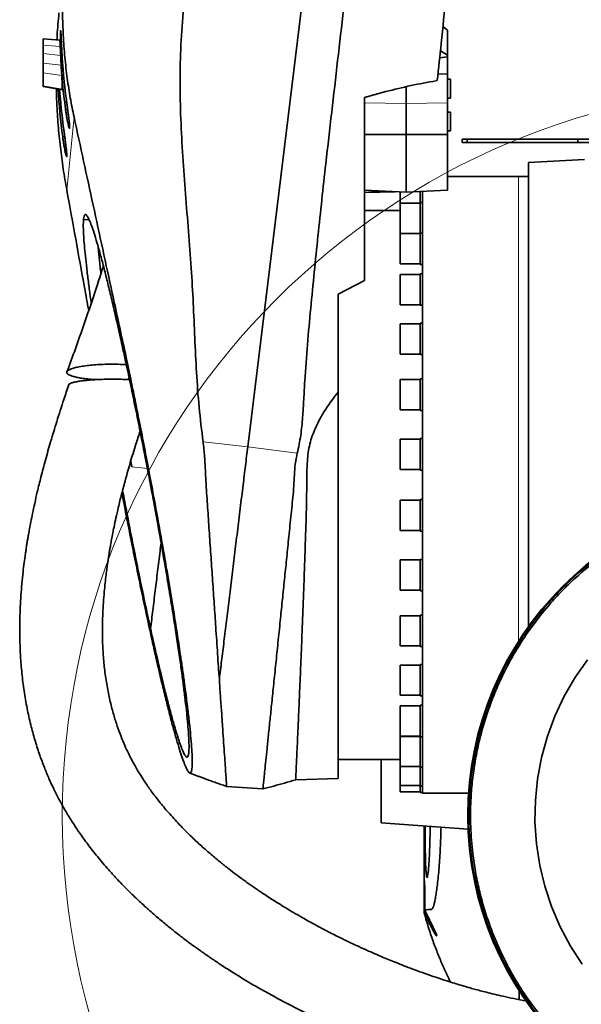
# Model space of a CAD drawing. Header units: millimetres. Extents: x 0 to 11920, y 0 to 8400.
# Tile 106 of 120: x 10339 to 10679, y 3755 to 4350. Entities that reach past the tile are written whole.
import ezdxf

# ---------------------------------------------------------------- set-up
doc = ezdxf.new("R2010")
doc.units = ezdxf.units.MM
doc.header["$LTSCALE"] = 20

msp = doc.modelspace()

# ---------------------------------------------------------------- linework, layer by layer
at = {"color": 7, "linetype": 'Continuous', "lineweight": 35}
for p, q in [((10571.532248, 4864.811087), (10476.993581, 4091.619851)), ((10597.683215, 4343.635074), (10595.009978, 4345.878186)), ((10597.683215, 4328.560889), (10597.683215, 4343.635074)), ((10363.403065, 4337.630705), (10353.183353, 4338.340138)), ((10593.468771, 4331.148925), (10597.683215, 4328.560889)), ((10597.683215, 4327.531132), (10593.02663, 4326.923404)), ((10597.683215, 4327.531132), (10597.683215, 4328.560889)), ((10597.683215, 4316.963702), (10597.683215, 4327.531132)), ((10597.683215, 4316.963702), (10591.998506, 4317.097661)), ((10597.683215, 4299.594416), (10597.683215, 4316.963702)), ((10591.579101, 4313.089422), (10590.818321, 4312.961902)), ((10599.683215, 4313.939792), (10597.683215, 4313.939792)), ((10599.683215, 4313.939792), (10599.683215, 4302.573592)), ((10353.177945, 4309.751862), (10363.663151, 4307.918469)), ((10353.183215, 4309.486828), (10363.716263, 4307.635074)), ((10560.495654, 4306.413854), (10547.683215, 4302.96911)), ((10572.683215, 4299.346465), (10572.683215, 4309.350578)), ((10572.683215, 4280.463511), (10572.683215, 4299.346465)), ((10597.683215, 4302.573592), (10599.683215, 4302.573592)), ((10597.683215, 4280.544505), (10597.683215, 4299.594416)), ((10599.683215, 4294.032051), (10597.683215, 4294.032051)), ((10599.683215, 4294.032051), (10599.683215, 4282.668969)), ((10597.683215, 4282.668969), (10599.683215, 4282.668969)), ((10547.683215, 4280.544505), (10572.683215, 4280.463511)), ((10597.683215, 4280.544505), (10572.683215, 4280.463511)), ((10572.683215, 4245.649283), (10572.683215, 4280.463511)), ((10597.683215, 4246.757359), (10597.683215, 4280.544505)), ((10606.683215, 4275.635074), (10606.683215, 4277.635074)), ((10606.683215, 4277.635074), (10609.683215, 4277.635074)), ((10609.683215, 4275.635074), (10606.683215, 4275.635074)), ((10609.683215, 4275.635074), (10609.683215, 4277.635074)), ((10609.683215, 4277.635074), (10676.683215, 4277.635074)), ((10609.683215, 4275.635074), (10676.683215, 4275.635074)), ((10676.683215, 4275.635074), (10676.683215, 4277.635074)), ((10692.683215, 4277.635074), (10676.683215, 4277.635074)), ((10692.683215, 4275.635074), (10676.683215, 4275.635074)), ((10680.683215, 4265.416938), (10646.683215, 4263.635074)), ((10646.683215, 3982.795976), (10646.683215, 4263.635074)), ((10640.683215, 4255.135074), (10597.683215, 4255.135074)), ((10646.683215, 4255.135074), (10640.683215, 4255.135074)), ((10547.683215, 4246.757359), (10572.683215, 4245.649283)), ((10569.183215, 4245.804414), (10569.183215, 4242.901855)), ((10597.683215, 4246.757359), (10572.683215, 4245.649283)), ((10581.183215, 4239.375847), (10581.183215, 4246.026029)), ((10582.683215, 3882.135074), (10582.683215, 4246.092514)), ((10569.183215, 4242.901855), (10569.183215, 4239.010847)), ((10582.683215, 4239.375847), (10581.183215, 4239.375847)), ((10581.183215, 4220.926573), (10581.183215, 4239.375847)), ((10569.183215, 4234.635074), (10547.683215, 4234.635074)), ((10581.183215, 4239.010847), (10569.183215, 4239.010847)), ((10569.183215, 4239.010847), (10569.183215, 4229.595065)), ((10377.705079, 4229.181773), (10381.082835, 4228.944027)), ((10569.183215, 4229.595065), (10569.183215, 4220.740847)), ((10569.183215, 4220.740847), (10581.183215, 4220.740847)), ((10581.183215, 4220.561573), (10569.183215, 4220.561573)), ((10569.183215, 4220.561573), (10569.183215, 4209.253551)), ((10582.683215, 4220.926573), (10581.183215, 4220.926573)), ((10581.183215, 4201.926573), (10581.183215, 4220.926573)), ((10569.183215, 4209.253551), (10569.183215, 4202.291573)), ((10569.183215, 4202.291573), (10581.183215, 4202.291573)), ((10581.183215, 4201.926573), (10582.683215, 4201.926573)), ((10531.683215, 4184.012477), (10547.683215, 4192.233169)), ((10581.183215, 4195.871626), (10569.183215, 4195.871626)), ((10569.183215, 4195.871626), (10569.183215, 4182.766335)), ((10582.683215, 4196.236626), (10581.183215, 4196.236626)), ((10581.183215, 4177.236626), (10581.183215, 4196.236626)), ((10569.183215, 4182.766335), (10569.183215, 4177.601626)), ((10569.183215, 4177.601626), (10581.183215, 4177.601626)), ((10581.183215, 4177.236626), (10582.683215, 4177.236626)), ((10581.183215, 4166.020074), (10569.183215, 4166.020074)), ((10569.183215, 4166.020074), (10569.183215, 4151.291035)), ((10582.683215, 4166.385074), (10581.183215, 4166.385074)), ((10581.183215, 4147.385074), (10581.183215, 4166.385074)), ((10569.183215, 4151.291035), (10569.183215, 4147.750074)), ((10569.183215, 4147.750074), (10581.183215, 4147.750074)), ((10581.183215, 4147.385074), (10582.683215, 4147.385074)), ((10581.183215, 4132.311573), (10569.183215, 4132.311573)), ((10569.183215, 4132.311573), (10569.183215, 4116.203273)), ((10582.683215, 4132.676573), (10581.183215, 4132.676573)), ((10581.183215, 4113.676573), (10581.183215, 4132.676573)), ((10531.683215, 4124.778797), (10531.683215, 3891.135074)), ((10569.183215, 4116.203273), (10569.183215, 4114.041573)), ((10569.183215, 4114.041573), (10581.183215, 4114.041573)), ((10581.183215, 4113.676573), (10582.683215, 4113.676573)), ((10582.683215, 4096.584348), (10581.183215, 4096.584348)), ((10581.183215, 4077.584348), (10581.183215, 4096.584348)), ((10581.183215, 4096.219348), (10569.183215, 4096.219348)), ((10569.183215, 4096.219348), (10569.183215, 4079.036552)), ((10406.795832, 4079.614865), (10406.201002, 4082.90698)), ((10569.183215, 4079.036552), (10569.183215, 4077.949348)), ((10569.183215, 4077.949348), (10581.183215, 4077.949348)), ((10581.183215, 4077.584348), (10582.683215, 4077.584348)), ((10581.183215, 4059.3208), (10569.183215, 4059.3208)), ((10569.183215, 4059.3208), (10569.183215, 4041.415237)), ((10582.683215, 4059.6858), (10581.183215, 4059.6858)), ((10581.183215, 4040.6858), (10581.183215, 4059.6858)), ((10569.183215, 4041.415237), (10569.183215, 4041.0508)), ((10569.183215, 4041.0508), (10581.183215, 4041.0508)), ((10581.183215, 4040.6858), (10582.683215, 4040.6858)), ((10581.183215, 4023.228574), (10569.183215, 4023.228574)), ((10569.183215, 4023.228574), (10569.183215, 4004.98356)), ((10582.683215, 4023.593574), (10581.183215, 4023.593574)), ((10581.183215, 4004.593574), (10581.183215, 4023.593574)), ((10569.183215, 4004.98356), (10569.183215, 4004.958574)), ((10569.183215, 4004.958574), (10581.183215, 4004.958574)), ((10581.183215, 4004.593574), (10582.683215, 4004.593574)), ((10581.183215, 3989.520074), (10569.183215, 3989.520074)), ((10569.183215, 3989.520074), (10569.183215, 3971.250074)), ((10582.683215, 3989.885074), (10581.183215, 3989.885074)), ((10581.183215, 3970.885074), (10581.183215, 3989.885074)), ((10569.183215, 3971.250074), (10581.183215, 3971.250074)), ((10581.183215, 3970.885074), (10582.683215, 3970.885074)), ((10581.183215, 3959.668522), (10569.183215, 3959.668522)), ((10569.183215, 3959.668522), (10569.183215, 3941.398522)), ((10582.683215, 3960.033522), (10581.183215, 3960.033522)), ((10581.183215, 3941.033522), (10581.183215, 3960.033522)), ((10459.809359, 3951.07746), (10459.80869, 3951.071994)), ((10569.183215, 3941.398522), (10581.183215, 3941.398522)), ((10581.183215, 3941.033522), (10582.683215, 3941.033522)), ((10581.183215, 3934.978574), (10569.183215, 3934.978574)), ((10569.183215, 3934.978574), (10569.183215, 3916.708574)), ((10582.683215, 3935.343574), (10581.183215, 3935.343574)), ((10581.183215, 3916.343574), (10581.183215, 3935.343574)), ((10569.183215, 3916.708574), (10581.183215, 3916.708574)), ((10581.183215, 3916.5293), (10569.183215, 3916.5293)), ((10569.183215, 3916.5293), (10569.183215, 3898.2593)), ((10581.183215, 3916.343574), (10582.683215, 3916.343574)), ((10581.183215, 3897.8943), (10581.183215, 3916.343574)), ((10531.683215, 3902.635074), (10569.183215, 3902.635074)), ((10557.683215, 3864.309797), (10557.683215, 3902.635074)), ((10569.183215, 3898.2593), (10581.183215, 3898.2593)), ((10569.183215, 3898.2593), (10569.183215, 3886.857022)), ((10581.183215, 3897.8943), (10582.683215, 3897.8943)), ((10581.183215, 3886.492022), (10581.183215, 3897.8943)), ((10505.966156, 3890.237014), (10531.683215, 3891.135074)), ((10464.208332, 3886.286975), (10486.123066, 3884.765695)), ((10569.183215, 3886.857022), (10581.183215, 3886.857022)), ((10569.183215, 3886.857022), (10569.183215, 3883.000074)), ((10569.183215, 3883.000074), (10581.183215, 3883.000074)), ((10581.183215, 3886.492022), (10582.683215, 3886.492022)), ((10581.183215, 3882.635074), (10581.183215, 3886.492022)), ((10581.183215, 3882.635074), (10582.683215, 3882.635074)), ((10582.683215, 3882.135074), (10610.50309, 3882.135074)), ((10557.683215, 3864.309797), (10610.270294, 3860.455223)), ((10583.683216, 3862.404026), (10583.683216, 3810.889982)), ((10583.683216, 3810.889982), (10583.699454, 3811.014984)), ((10641.19187, 3762.741105), (10641.065534, 3757.35495))]:
    msp.add_line(p, q, dxfattribs=at)
at = {"color": 8, "linetype": 'Continuous', "lineweight": 18}
for p, q in [((10353.183215, 4334.625385), (10363.618146, 4333.759426)), ((10353.183215, 4329.452399), (10363.864037, 4328.251281)), ((10353.183215, 4323.597364), (10364.170364, 4322.361518)), ((10364.874472, 4325.64093), (10363.99426, 4325.734367)), ((10353.183215, 4317.75029), (10364.537457, 4316.090137)), ((10353.183215, 4309.666687), (10364.73934, 4307.635074)), ((10547.683215, 4299.594416), (10572.683215, 4299.346465)), ((10597.683215, 4299.594416), (10572.683215, 4299.346465)), ((10368.064806, 4295.853451), (10366.772491, 4295.990634)), ((10371.937098, 4291.159257), (10367.589775, 4246.767103)), ((10366.383934, 4278.859071), (10365.079954, 4278.997493)), ((10640.683215, 4255.135074), (10640.683215, 4068.635074)), ((10449.999338, 4094.740091), (10476.993581, 4091.619851)), ((10476.993581, 4091.619851), (10506.938357, 4087.758078)), ((10406.79581, 4079.614904), (10416.29353, 4078.488801)), ((10640.683215, 4068.635074), (10640.683215, 3973.909532))]:
    msp.add_line(p, q, dxfattribs=at)
at = {"color": 7, "linetype": 'Continuous', "lineweight": 35, "flags": 128}
msp.add_lwpolyline([(10679.184403, 3778.819721), (10672.164478, 3789.674116), (10665.90931, 3801.413645), (10660.67825, 3813.644015), (10656.614247, 3825.91944), (10653.582524, 3838.489681), (10651.565126, 3851.642457), (10650.67743, 3864.919326), (10650.906791, 3877.840532), (10652.205494, 3890.698314), (10654.654071, 3903.769196), (10658.207822, 3916.583882), (10662.703504, 3928.710788), (10668.189777, 3940.422979), (10674.832514, 3951.956487), (10682.435563, 3962.880799)], dxfattribs=at)
at = {"color": 7, "linetype": 'Continuous', "lineweight": 18}
msp.add_circle((10806.183215, 3868.635074), 441.347891, dxfattribs=at)
at = {"color": 7, "linetype": 'Continuous', "lineweight": 35}
for radius, start, end in [(196.145256, 90, 270), (195.523814, 84.034812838, 283.438855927)]:
    msp.add_arc((10806.183215, 3868.635074), radius, start, end, dxfattribs=at)
for centre, major_axis, ratio, start_param, end_param in [((10733.375596, 4341.648419), (332.590858, -164.921473), 0.9732517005, 3.6413545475, 3.7237105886), ((10734.040278, 4348.435736), (356.580899, 103.02356), 0.9768161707, 2.9165531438, 2.998905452), ((10732.364246, 4331.321139), (356.580899, 103.02356), 0.9768161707, 2.9178637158, 2.998567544), ((10731.70505, 4324.58984), (332.590858, -164.921473), 0.9732517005, 3.6585202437, 3.7233714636), ((10547.683215, 4068.635074), (3787.603287, 90.313875), 0.0466691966, 1.5648012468, 1.5696835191)]:
    msp.add_ellipse(centre, major_axis=major_axis, ratio=ratio, start_param=start_param, end_param=end_param, dxfattribs=at)
for points, knots in [([(10591.579101, 4313.089422), (10592.364942, 4320.599672), (10595.151062, 4347.22652), (10599.932915, 4392.926506), (10605.918142, 4450.127098), (10611.896293, 4507.260056), (10618.962215, 4574.788806), (10627.120325, 4652.75555), (10636.380936, 4741.258861), (10643.186082, 4806.295378), (10647.551284, 4848.01345), (10649.463682, 4866.290161), (10651.380104, 4884.605338), (10653.292328, 4902.880394), (10655.191461, 4921.030335), (10657.039418, 4938.691188), (10658.830586, 4955.80931), (10660.564063, 4972.376083), (10662.26784, 4988.659015), (10663.373119, 4999.222131), (10663.92535, 5004.49978)], [0, 0, 0, 0, 0.03233880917, 0.11465405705, 0.1969754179, 0.27930289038, 0.3616264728, 0.48913598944, 0.61664564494, 0.7441516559, 0.77021946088, 0.79637895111, 0.82255844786, 0.8487053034, 0.87478934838, 0.90080670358, 0.9255803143, 0.95039363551, 0.97521517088, 1, 1, 1, 1]), ([(10489.139628, 4874.334775), (10485.610337, 4837.328567), (10478.55172, 4763.315775), (10467.107148, 4650.20521), (10455.992004, 4537.011234), (10448.254254, 4453.353984), (10442.788126, 4401.501872), (10440.278989, 4379.278539), (10438.066227, 4357.031114), (10436.452202, 4334.74757), (10435.852109, 4312.327353), (10436.409602, 4289.8185), (10437.641187, 4267.239686), (10439.32874, 4244.684769), (10441.164782, 4222.139732), (10442.887021, 4200.116467), (10444.067962, 4178.584262), (10444.931351, 4157.565228), (10445.953804, 4136.560245), (10447.379755, 4115.58352), (10449.126266, 4101.686931), (10449.999338, 4094.740091)], [0, 0, 0, 0, 0.1424568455, 0.2849151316, 0.4356534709, 0.5783136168, 0.6068696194, 0.635445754, 0.6640082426, 0.6925392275, 0.7210573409, 0.7499516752, 0.778852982, 0.8077714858, 0.8366969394, 0.8656115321, 0.8924939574, 0.9193933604, 0.946283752, 0.973147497, 1, 1, 1, 1]), ([(10588.297883, 4862.648975), (10586.483956, 4849.089292), (10582.85589, 4821.96835), (10578.624968, 4781.128531), (10574.774842, 4740.247026), (10571.085111, 4699.345917), (10564.784009, 4637.362908), (10556.026725, 4554.286315), (10547.071677, 4463.944825), (10538.642546, 4387.627944), (10531.339929, 4325.273325), (10524.851404, 4269.128801), (10519.377833, 4219.171668), (10515.695716, 4182.692033), (10513.067757, 4153.475096), (10511.621712, 4135.182903), (10510.871957, 4120.503718), (10510.249039, 4109.493045), (10509.221554, 4098.511109), (10507.698778, 4091.339384), (10506.938357, 4087.758078)], [0, 0, 0, 0, 0.0526749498, 0.1053560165, 0.1580510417, 0.2107502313, 0.2634403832, 0.3978983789, 0.5323567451, 0.6129278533, 0.6935005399, 0.7740730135, 0.8305290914, 0.8869843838, 0.9152194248, 0.9434533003, 0.9576061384, 0.9717787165, 0.9859072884, 1, 1, 1, 1]), ([(10366.696288, 4393.631064), (10366.309733, 4389.206614), (10365.536375, 4380.354865), (10364.993517, 4367.111926), (10364.906843, 4353.805427), (10365.351852, 4340.510054), (10366.318803, 4327.295409), (10367.770014, 4314.657825), (10369.617815, 4302.566214), (10371.163155, 4294.96575), (10371.937098, 4291.159257)], [0, 0, 0, 0, 0.1245783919, 0.249237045, 0.3737843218, 0.5024617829, 0.6312875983, 0.7599859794, 0.8797952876, 1, 1, 1, 1]), ([(10361.626749, 4337.754013), (10361.661059, 4338.631512), (10361.873588, 4344.067153), (10362.385207, 4349.464183), (10362.814233, 4353.989947)], [0, 0, 0, 0, 0.1614343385, 1, 1, 1, 1]), ([(10364.5426, 4331.279626), (10364.496687, 4332.1944), (10364.404863, 4334.023918), (10364.289687, 4336.450617), (10364.19333, 4338.52672), (10364.112971, 4340.232843), (10364.043197, 4341.596463), (10363.981425, 4342.593685), (10363.925385, 4343.183784), (10363.873625, 4343.367553), (10363.825107, 4343.12279), (10363.780844, 4342.473916), (10363.742357, 4341.422235), (10363.712958, 4340.014702), (10363.696603, 4338.278072), (10363.697173, 4336.276159), (10363.719541, 4334.055037), (10363.765863, 4331.683724), (10363.840006, 4329.224263), (10363.920342, 4327.223328), (10363.977419, 4326.073612), (10363.99426, 4325.734367)], [0, 0, 0, 0, 0.0609430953, 0.1218840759, 0.1757931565, 0.2297018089, 0.2833372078, 0.3369725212, 0.3904874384, 0.4440018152, 0.4975093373, 0.5510164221, 0.6044831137, 0.6579495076, 0.7112549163, 0.7645600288, 0.8177653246, 0.8709716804, 0.9243189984, 0.9776689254, 1, 1, 1, 1]), ([(10353.183215, 4338.340133), (10353.183215, 4338.289109), (10353.183215, 4338.194694), (10353.183215, 4337.458471), (10353.183215, 4336.361671), (10353.183215, 4335.234679), (10353.183215, 4334.625385)], [0, 0, 0, 0, 0.2662795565, 0.4927235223, 0.7257471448, 1, 1, 1, 1]), ([(10363.33991, 4337.635074), (10363.359541, 4337.584505), (10363.396511, 4337.489271), (10363.457729, 4336.749995), (10363.527083, 4335.60941), (10363.585831, 4334.415919), (10363.618146, 4333.759426)], [0, 0, 0, 0, 0.2561970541, 0.4824826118, 0.7153339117, 1, 1, 1, 1]), ([(10353.183215, 4334.625385), (10353.183215, 4334.238389), (10353.183215, 4333.484073), (10353.183215, 4331.786649), (10353.183215, 4330.368658), (10353.183215, 4329.452399)], [0, 0, 0, 0, 0.2715539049, 0.5293019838, 1, 1, 1, 1]), ([(10353.183215, 4329.452399), (10353.183215, 4328.9608), (10353.183215, 4327.977602), (10353.183215, 4326.025947), (10353.183215, 4324.565838), (10353.183215, 4323.597364)], [0, 0, 0, 0, 0.2518951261, 0.5037902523, 1, 1, 1, 1]), ([(10363.618146, 4333.759426), (10363.636378, 4333.373598), (10363.672842, 4332.60194), (10363.75234, 4330.809045), (10363.81971, 4329.266333), (10363.864037, 4328.251281)], [0, 0, 0, 0, 0.2548621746, 0.5097243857, 1, 1, 1, 1]), ([(10353.183215, 4323.597364), (10353.183215, 4323.055125), (10353.183215, 4322.00436), (10353.183215, 4319.991232), (10353.183215, 4318.630139), (10353.183215, 4317.75029)], [0, 0, 0, 0, 0.273790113, 0.5305577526, 1, 1, 1, 1]), ([(10363.864037, 4328.251281), (10363.886122, 4327.760284), (10363.930293, 4326.778289), (10364.028168, 4324.814796), (10364.113486, 4323.342815), (10364.170364, 4322.361518)], [0, 0, 0, 0, 0.2500091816, 0.5000183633, 1, 1, 1, 1]), ([(10353.183215, 4317.75029), (10353.183215, 4317.041429), (10353.183215, 4315.623666), (10353.183215, 4313.783935), (10353.183215, 4312.229883), (10353.183215, 4311.001755), (10353.183215, 4310.151782), (10353.183215, 4309.731453), (10353.183215, 4309.68433), (10353.183215, 4309.666687)], [0, 0, 0, 0, 0.1510588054, 0.3021263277, 0.4531202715, 0.604122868, 0.7564716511, 0.9088213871, 1, 1, 1, 1]), ([(10364.170364, 4322.361518), (10364.20286, 4321.821177), (10364.267852, 4320.740495), (10364.396612, 4318.581754), (10364.481568, 4317.078841), (10364.537457, 4316.090137)], [0, 0, 0, 0, 0.2549217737, 0.5098439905, 1, 1, 1, 1]), ([(10364.537457, 4316.090137), (10364.577541, 4315.35081), (10364.657707, 4313.872164), (10364.752433, 4311.946676), (10364.818314, 4310.316564), (10364.850144, 4309.031226), (10364.842083, 4308.144715), (10364.802668, 4307.697092), (10364.7572, 4307.652564), (10364.73934, 4307.635074)], [0, 0, 0, 0, 0.1505825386, 0.3011633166, 0.451764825, 0.6023655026, 0.7525916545, 0.9028170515, 1, 1, 1, 1]), ([(10590.818321, 4312.961902), (10585.754293, 4312.05765), (10575.614721, 4310.24709), (10565.539157, 4307.692567), (10560.495654, 4306.413854)], [0, 0, 0, 0, 0.4994321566, 1, 1, 1, 1]), ([(10353.183215, 4309.666687), (10353.183215, 4309.645017), (10353.183215, 4309.603176), (10353.183215, 4309.543291), (10353.183215, 4309.505649), (10353.183215, 4309.486828)], [0, 0, 0, 0, 0.3494649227, 0.6747324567, 1, 1, 1, 1]), ([(10367.589775, 4246.767103), (10366.836424, 4251.107442), (10365.329673, 4259.788398), (10363.596172, 4272.946838), (10362.292221, 4286.185264), (10361.475908, 4298.00556), (10361.298598, 4305.394049), (10361.227797, 4308.344304)], [0, 0, 0, 0, 0.2135122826, 0.4270382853, 0.6420572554, 0.8570719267, 1, 1, 1, 1]), ([(10364.73934, 4307.635074), (10364.61615, 4307.635074), (10364.378195, 4307.635074), (10364.037552, 4307.635074), (10363.823359, 4307.635074), (10363.716263, 4307.635074)], [0, 0, 0, 0, 0.34926085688, 0.67463027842, 1, 1, 1, 1]), ([(10366.772491, 4295.990634), (10366.887779, 4295.170474), (10367.118355, 4293.53014), (10367.484935, 4291.248815), (10367.851723, 4289.188104), (10368.20585, 4287.411513), (10368.531321, 4285.981998), (10368.812702, 4284.93855), (10369.036359, 4284.319644), (10369.194504, 4284.119962), (10369.280299, 4284.347939), (10369.296429, 4284.961089), (10369.241659, 4285.953345), (10369.124101, 4287.275759), (10368.946781, 4288.909794), (10368.718502, 4290.816434), (10368.447148, 4292.954063), (10368.141507, 4295.28482), (10367.814609, 4297.734642), (10367.534524, 4299.815266), (10367.36924, 4301.039338), (10367.314884, 4301.441891)], [0, 0, 0, 0, 0.0560385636, 0.1120780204, 0.1681601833, 0.2242374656, 0.279860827, 0.3354746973, 0.3895946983, 0.4437070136, 0.4961251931, 0.5485428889, 0.6001315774, 0.6517256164, 0.7037699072, 0.7558210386, 0.8093181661, 0.8628208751, 0.9179116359, 0.973004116, 1, 1, 1, 1]), ([(10547.683215, 4192.233169), (10547.683215, 4198.15014), (10547.683215, 4219.545113), (10547.683215, 4256.46626), (10547.683215, 4287.467942), (10547.683215, 4302.96911)], [0, 0, 0, 0, 0.1604661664, 0.5802242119, 1, 1, 1, 1]), ([(10371.937098, 4291.159257), (10373.869191, 4282.224065), (10377.73361, 4264.352607), (10385.433268, 4228.963701), (10392.482658, 4196.449765), (10398.850969, 4167.170546), (10402.228128, 4151.581058), (10405.228711, 4137.456515), (10407.83676, 4124.859524), (10410.57257, 4111.360987), (10413.421237, 4096.977433), (10416.389525, 4081.622328), (10419.331482, 4066.018515), (10422.197498, 4050.424267), (10424.940189, 4035.099732), (10427.272382, 4021.706174), (10429.243259, 4010.100049), (10430.885223, 4000.218579), (10432.672962, 3989.205592), (10434.554321, 3977.247174), (10436.262412, 3965.928547), (10437.63764, 3956.428841), (10438.733052, 3948.562467), (10439.852377, 3940.15325), (10440.934518, 3931.466127), (10441.917543, 3922.74264), (10442.669978, 3914.996287), (10443.164623, 3908.495599), (10443.407092, 3903.293389), (10443.419386, 3899.273839), (10443.196402, 3896.384258), (10442.742153, 3894.704041), (10442.073841, 3894.215332), (10441.204519, 3894.839293), (10440.120234, 3896.607117), (10438.834014, 3899.504355), (10437.368973, 3903.471503), (10435.727965, 3908.481066), (10433.906824, 3914.558599), (10431.911057, 3921.691242), (10429.768665, 3929.786497), (10427.475525, 3938.857527), (10425.048324, 3948.850686), (10422.485059, 3959.78148), (10419.821561, 3971.506991), (10417.050492, 3984.063917), (10414.2048, 3997.31599), (10411.289998, 4011.246707), (10408.348762, 4025.653218), (10405.3773, 4040.588608), (10402.889724, 4053.337171), (10401.413252, 4061.15036), (10400.916906, 4063.776918)], [0, 0, 0, 0, 0.0390256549, 0.078056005, 0.1561184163, 0.1816422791, 0.2071623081, 0.2243917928, 0.24164633, 0.2588786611, 0.2785706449, 0.2982623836, 0.3185222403, 0.3387818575, 0.3584766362, 0.3781710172, 0.3916973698, 0.4052353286, 0.4187612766, 0.4380159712, 0.4572699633, 0.4705145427, 0.4837711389, 0.497015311, 0.5153848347, 0.533753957, 0.5527105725, 0.5716667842, 0.589188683, 0.6067104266, 0.62476585, 0.642821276, 0.659952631, 0.6770841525, 0.6947057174, 0.712327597, 0.7296093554, 0.7468914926, 0.764642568, 0.7823941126, 0.800287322, 0.8181810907, 0.8365491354, 0.8549176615, 0.8736456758, 0.8923740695, 0.9116041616, 0.9308345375, 0.9503257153, 0.9698164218, 0.9898531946, 1, 1, 1, 1]), ([(10365.079954, 4278.997493), (10365.186086, 4278.238476), (10365.398351, 4276.720431), (10365.745676, 4274.524808), (10366.106059, 4272.459972), (10366.466858, 4270.611748), (10366.801656, 4269.104657), (10367.094559, 4267.980664), (10367.331232, 4267.282072), (10367.502906, 4267.007242), (10367.601994, 4267.166981), (10367.630385, 4267.720555), (10367.586566, 4268.66194), (10367.478513, 4269.941392), (10367.308901, 4271.541913), (10367.086674, 4273.423472), (10366.81932, 4275.546753), (10366.515749, 4277.873848), (10366.188929, 4280.331822), (10365.887785, 4282.575385), (10365.701939, 4283.955361), (10365.627815, 4284.505758)], [0, 0, 0, 0, 0.05128596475, 0.102572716, 0.15864381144, 0.2147101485, 0.27041315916, 0.3261065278, 0.38038323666, 0.43465218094, 0.48720325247, 0.53975352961, 0.59134141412, 0.64293399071, 0.69488399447, 0.74684090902, 0.80021432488, 0.85359387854, 0.90856105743, 0.96353006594, 1, 1, 1, 1]), ([(10380.807833, 4174.000678), (10379.96094, 4178.669881), (10377.338851, 4193.126331), (10372.960807, 4217.347892), (10369.380242, 4236.960025), (10367.589775, 4246.767103)], [0, 0, 0, 0, 0.1925784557, 0.5962475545, 1, 1, 1, 1]), ([(10377.705079, 4229.181773), (10377.702961, 4229.162845), (10377.615851, 4228.384388), (10377.517482, 4226.466951), (10377.576445, 4222.613476), (10377.837646, 4217.785384), (10378.298738, 4212.024822), (10378.962245, 4205.343458), (10379.811199, 4197.836614), (10380.854499, 4189.50146), (10381.702768, 4183.046269), (10382.251405, 4179.192955), (10382.340257, 4178.568906)], [0, 0, 0, 0, 0.0030288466, 0.1245653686, 0.2465454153, 0.3685346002, 0.4900836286, 0.6114797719, 0.7332893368, 0.8551161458, 0.9765358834, 1, 1, 1, 1]), ([(10401.515777, 4150.71086), (10401.452808, 4150.999771), (10400.525957, 4155.252318), (10398.750173, 4163.271042), (10396.244457, 4174.255491), (10393.821609, 4184.532199), (10391.501092, 4194.012598), (10389.30212, 4202.600332), (10387.237719, 4210.249251), (10385.328465, 4216.88029), (10383.620625, 4222.32859), (10382.125135, 4226.562655), (10380.837898, 4229.637907), (10379.747714, 4231.59144), (10378.935708, 4232.320915), (10378.359082, 4232.088446), (10377.966756, 4231.179199), (10377.780663, 4230.04346), (10377.71344, 4229.277093), (10377.705079, 4229.181773)], [0, 0, 0, 0, 0.0051137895, 0.0752711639, 0.1456720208, 0.2160618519, 0.2862041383, 0.3565009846, 0.4270713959, 0.4976269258, 0.5679033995, 0.6350927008, 0.7025462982, 0.7699909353, 0.8371679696, 0.8889716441, 0.94083817, 0.9926415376, 1, 1, 1, 1]), ([(10388.201413, 4196.320956), (10388.032939, 4197.706406), (10387.513113, 4201.981199), (10386.920789, 4207.567295), (10386.597998, 4211.295451), (10386.462449, 4212.861003)], [0, 0, 0, 0, 0.2176175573, 0.6714567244, 1, 1, 1, 1]), ([(10389.698643, 4200.983005), (10388.505182, 4197.240872), (10385.230204, 4186.972076), (10379.596913, 4170.271277), (10373.452867, 4152.696704), (10369.378018, 4141.628758), (10367.671475, 4136.99351)], [0, 0, 0, 0, 0.1747534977, 0.4795415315, 0.7820323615, 1, 1, 1, 1]), ([(10531.683215, 4124.778797), (10531.683215, 4134.636106), (10531.683215, 4154.353524), (10531.683215, 4174.125224), (10531.683215, 4184.012477)], [0, 0, 0, 0, 0.4999290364, 1, 1, 1, 1]), ([(10424.572318, 4033.665403), (10423.798519, 4038.001988), (10422.250909, 4046.675228), (10419.814333, 4059.925392), (10417.304312, 4073.283925), (10414.666013, 4087.003007), (10411.9338, 4100.880866), (10409.096426, 4114.947209), (10406.23616, 4128.764814), (10403.694291, 4140.739265), (10402.135579, 4147.873872), (10401.515777, 4150.71086)], [0, 0, 0, 0, 0.1081880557, 0.2163778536, 0.3271640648, 0.4379513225, 0.5566011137, 0.6752505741, 0.7973322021, 0.9194116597, 1, 1, 1, 1]), ([(10403.558095, 4141.306401), (10402.323355, 4141.377265), (10399.65543, 4141.530384), (10395.327822, 4141.60271), (10390.742663, 4141.551101), (10386.160186, 4141.349081), (10381.795221, 4141.003258), (10377.751273, 4140.516116), (10374.275884, 4139.912924), (10371.405093, 4139.203974), (10369.331598, 4138.438636), (10368.013647, 4137.623262), (10367.513426, 4136.816465), (10367.762004, 4136.014214), (10368.701562, 4135.263982), (10370.297285, 4134.557275), (10372.446755, 4133.92157), (10375.149979, 4133.355003), (10378.329177, 4132.874732), (10381.793094, 4132.493268), (10384.286098, 4132.333593), (10385.468072, 4132.257888)], [0, 0, 0, 0, 0.0472661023, 0.1021287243, 0.1584673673, 0.215427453, 0.2740226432, 0.3312516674, 0.3902491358, 0.4456571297, 0.5028709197, 0.5551350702, 0.6091092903, 0.6583493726, 0.7091136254, 0.7567915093, 0.8058194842, 0.8540698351, 0.9035931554, 0.9542919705, 1, 1, 1, 1]), ([(10405.483638, 4132.247398), (10404.17777, 4132.311851), (10401.449403, 4132.446513), (10397.02526, 4132.530334), (10392.412754, 4132.519842), (10387.786157, 4132.398833), (10383.834078, 4132.192869), (10380.538809, 4131.9442), (10378.828555, 4131.763379), (10377.967268, 4131.672317)], [0, 0, 0, 0, 0.1423083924, 0.2973266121, 0.4566044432, 0.6157081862, 0.7794935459, 0.8889525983, 1, 1, 1, 1]), ([(10403.179632, 4132.349417), (10403.453418, 4132.363354), (10404.242673, 4132.40353), (10404.956995, 4132.480163), (10405.423525, 4132.530212)], [0, 0, 0, 0, 0.3468918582, 1, 1, 1, 1]), ([(10368.802622, 4129.228226), (10367.78319, 4126.239783), (10365.269487, 4118.870915), (10361.600241, 4107.366242), (10357.887535, 4095.114647), (10354.708488, 4083.900568), (10352.02922, 4073.775877), (10349.890447, 4065.079709), (10348.210844, 4057.750094), (10346.915315, 4051.714552), (10345.881652, 4046.58509), (10345.072412, 4042.326877), (10344.444109, 4038.842784), (10343.933208, 4035.875751), (10343.493438, 4033.209055), (10343.092879, 4030.672316), (10342.706465, 4028.115474), (10342.213306, 4024.690288), (10341.591913, 4020.01468), (10340.873595, 4013.848984), (10340.001535, 4004.810806), (10339.248342, 3993.032756), (10339.000804, 3978.656448), (10339.466253, 3965.376846), (10340.491067, 3953.321216), (10341.867102, 3942.719384), (10343.711941, 3932.36389), (10345.939557, 3922.593287), (10348.434114, 3913.601932), (10351.109107, 3905.38973), (10353.88083, 3897.951166), (10356.585528, 3891.475223), (10359.143795, 3885.894561), (10361.589036, 3880.948363), (10364.22394, 3875.970822), (10367.299222, 3870.561145), (10370.979197, 3864.566015), (10375.318525, 3858.033856), (10380.370681, 3851.020651), (10386.221275, 3843.546901), (10392.055776, 3836.693675), (10397.68796, 3830.514069), (10402.937363, 3825.058526), (10408.606382, 3819.474724), (10414.635247, 3813.845454), (10420.755122, 3808.425338), (10426.655448, 3803.449139), (10432.330843, 3798.864312), (10437.666896, 3794.723787), (10442.558303, 3791.065413), (10446.397698, 3788.279479), (10449.276177, 3786.235588), (10451.274614, 3784.837264), (10452.773723, 3783.799943), (10453.913437, 3783.017465), (10455.067093, 3782.230311), (10456.568908, 3781.213455), (10458.630802, 3779.832787), (10462.600663, 3777.212731), (10468.599005, 3773.371411), (10476.434399, 3768.577125), (10484.782857, 3763.700657), (10493.545734, 3758.817762), (10502.753864, 3753.939194), (10513.950439, 3748.306651), (10526.808565, 3742.258123), (10541.200663, 3736.023817), (10555.032541, 3730.508414), (10568.151251, 3725.697726), (10578.024179, 3722.371003), (10584.808048, 3720.215076), (10588.741387, 3719.00194), (10592.316408, 3717.931708), (10595.044108, 3717.136877), (10596.862296, 3716.616552), (10597.948324, 3716.308921), (10599.038099, 3716.002622), (10600.520317, 3715.589939), (10602.900638, 3714.937563), (10606.310559, 3714.026384), (10610.814759, 3712.86643), (10616.312592, 3711.518033), (10622.778095, 3710.029385), (10630.180178, 3708.460669), (10638.482143, 3706.885276), (10647.639489, 3705.384513), (10657.601233, 3704.078667), (10667.180558, 3703.117643), (10673.47211, 3702.832596), (10676.151119, 3702.71122)], [0, 0, 0, 0, 0.0144469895, 0.0356232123, 0.0551003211, 0.0728127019, 0.0887158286, 0.1027815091, 0.1135687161, 0.1229308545, 0.1308653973, 0.1373717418, 0.1426467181, 0.1469682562, 0.1510645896, 0.1549373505, 0.1586461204, 0.162822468, 0.1706722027, 0.1800926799, 0.1910480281, 0.2119663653, 0.233764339, 0.2564863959, 0.2725311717, 0.2890462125, 0.3054380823, 0.3208248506, 0.3351988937, 0.3485485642, 0.3608590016, 0.3721126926, 0.3812820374, 0.3895692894, 0.3979663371, 0.4077246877, 0.4188757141, 0.4312056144, 0.4449163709, 0.4600273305, 0.4765807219, 0.4881255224, 0.5003129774, 0.5131569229, 0.5266688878, 0.5403689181, 0.5529542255, 0.5643274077, 0.5760320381, 0.5860232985, 0.5942776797, 0.5993180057, 0.6033660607, 0.6062649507, 0.6082795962, 0.6101622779, 0.6131264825, 0.6171910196, 0.6223579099, 0.6365152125, 0.6522293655, 0.6675722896, 0.6841437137, 0.701687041, 0.7189893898, 0.7460490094, 0.7719323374, 0.7965848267, 0.8197421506, 0.8410767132, 0.8481151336, 0.85493282, 0.8614191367, 0.8665507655, 0.8689644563, 0.8707569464, 0.8721233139, 0.8745517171, 0.8783464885, 0.8842946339, 0.8919466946, 0.901250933, 0.9121408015, 0.9245377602, 0.9383497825, 0.9534707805, 0.9697808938, 0.9871323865, 1, 1, 1, 1]), ([(10377.967268, 4131.672317), (10376.921999, 4131.541616), (10374.802089, 4131.276542), (10372.275946, 4130.79495), (10370.339942, 4130.259297), (10369.134912, 4129.729154), (10368.917374, 4129.374326), (10368.823394, 4129.221035)], [0, 0, 0, 0, 0.2064053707, 0.4186109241, 0.6250924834, 0.8380339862, 1, 1, 1, 1]), ([(10531.683215, 4124.778797), (10530.364553, 4123.112292), (10527.727361, 4119.779451), (10524.091409, 4114.449308), (10520.73723, 4108.861191), (10518.020609, 4103.423599), (10515.946741, 4098.236152), (10514.444691, 4093.304373), (10513.435696, 4088.158036), (10512.85578, 4081.414823), (10512.692618, 4073.173281), (10512.621635, 4063.469602), (10512.432146, 4052.031705), (10511.974755, 4038.925697), (10511.512744, 4024.370714), (10511.005657, 4010.205225), (10510.499334, 3996.384141), (10509.97997, 3982.940209), (10509.467708, 3970.063042), (10508.969542, 3957.962553), (10508.489177, 3946.589542), (10508.031974, 3935.982243), (10507.605975, 3926.333239), (10507.225341, 3917.790817), (10506.883623, 3910.296255), (10506.589112, 3903.864691), (10506.346012, 3898.626088), (10506.161186, 3894.635241), (10506.032307, 3891.897647), (10505.961907, 3890.395054), (10505.961486, 3890.381562), (10505.961314, 3890.376047)], [0, 0, 0, 0, 0.019339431, 0.0386769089, 0.0583468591, 0.0780086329, 0.0930660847, 0.1081178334, 0.123731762, 0.1393518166, 0.1677034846, 0.1960857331, 0.2244456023, 0.2681624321, 0.3118792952, 0.354855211, 0.3978311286, 0.4420318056, 0.486232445, 0.5296010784, 0.5729696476, 0.6175999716, 0.6622302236, 0.7055662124, 0.7489021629, 0.7935002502, 0.8380983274, 0.8813813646, 0.924664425, 0.9692073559, 1, 1, 1, 1]), ([(10645.447857, 3756.508875), (10645.415144, 3756.514383), (10642.898607, 3756.938099), (10638.240143, 3757.887187), (10631.763081, 3759.264499), (10626.225523, 3760.559147), (10621.596659, 3761.707325), (10617.573904, 3762.754042), (10614.10656, 3763.692253), (10611.11514, 3764.52925), (10608.417667, 3765.303348), (10605.463496, 3766.171691), (10601.740975, 3767.298656), (10596.746045, 3768.865979), (10590.779077, 3770.826508), (10584.330771, 3773.056221), (10578.273086, 3775.250002), (10572.797234, 3777.314706), (10567.935619, 3779.213256), (10563.577445, 3780.96715), (10559.358047, 3782.710839), (10554.883232, 3784.610547), (10549.742048, 3786.85905), (10543.90573, 3789.499944), (10537.361368, 3792.577442), (10530.254426, 3796.062132), (10522.831694, 3799.869789), (10515.492074, 3803.814795), (10509.051665, 3807.435782), (10503.578154, 3810.631916), (10498.980021, 3813.401289), (10494.747715, 3816.025176), (10490.883084, 3818.486654), (10487.527985, 3820.677617), (10484.93588, 3822.406908), (10483.181487, 3823.595059), (10481.910855, 3824.463437), (10480.555393, 3825.397148), (10478.718534, 3826.676549), (10476.301402, 3828.386371), (10473.32179, 3830.536622), (10469.65705, 3833.247275), (10465.305529, 3836.567923), (10460.280065, 3840.554318), (10454.747418, 3845.147697), (10448.932615, 3850.239392), (10442.411625, 3856.30107), (10435.705923, 3863.024234), (10429.148725, 3870.217201), (10423.542408, 3876.939124), (10418.799012, 3883.153211), (10414.845978, 3888.810978), (10411.583722, 3893.908694), (10408.917015, 3898.44676), (10406.711181, 3902.521061), (10404.641346, 3906.641748), (10402.517819, 3911.234923), (10400.253622, 3916.667536), (10397.983913, 3922.841828), (10395.789681, 3929.79086), (10393.755001, 3937.552813), (10391.980335, 3946.098441), (10390.596125, 3955.145933), (10389.514736, 3965.826855), (10388.997488, 3977.82846), (10389.228711, 3991.008295), (10389.949483, 4001.499422), (10390.719176, 4009.178074), (10391.279092, 4013.957377), (10391.806897, 4017.986836), (10392.291106, 4021.395784), (10392.71289, 4024.186285), (10393.101835, 4026.640762), (10393.481361, 4028.944822), (10393.932791, 4031.580742), (10394.504155, 4034.773813), (10395.246106, 4038.710904), (10396.185656, 4043.414145), (10397.350033, 4048.886832), (10398.850423, 4055.488757), (10400.759386, 4063.298108), (10403.157529, 4072.388532), (10406.033173, 4082.475403), (10408.965364, 4092.144333), (10411.032836, 4098.417237), (10411.892916, 4101.026799)], [0, 0, 0, 0, 0.0002092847, 0.0161001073, 0.0299868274, 0.0419834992, 0.0519549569, 0.0600303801, 0.0681147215, 0.0745724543, 0.0796149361, 0.0858648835, 0.0940582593, 0.1042369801, 0.1190258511, 0.1338746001, 0.147524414, 0.1599267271, 0.1710435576, 0.1806823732, 0.1897747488, 0.2000489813, 0.211582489, 0.2254556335, 0.2408003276, 0.2576078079, 0.2758511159, 0.2939385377, 0.310689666, 0.322907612, 0.3342939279, 0.3448502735, 0.3545803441, 0.3634170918, 0.3702943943, 0.374358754, 0.3768625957, 0.3800549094, 0.3847840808, 0.3910368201, 0.3987943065, 0.4080312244, 0.4198609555, 0.4333842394, 0.4485292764, 0.465206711, 0.4820470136, 0.504477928, 0.5247056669, 0.5428214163, 0.5589289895, 0.5731496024, 0.5854207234, 0.5961302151, 0.605371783, 0.61367375, 0.6241485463, 0.6359296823, 0.6490110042, 0.6634060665, 0.6791537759, 0.6963175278, 0.7145611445, 0.7325221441, 0.7586539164, 0.7839965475, 0.808498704, 0.8191350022, 0.8283639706, 0.8361571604, 0.8424914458, 0.8481529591, 0.8523775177, 0.8567743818, 0.8615738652, 0.8677479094, 0.8754189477, 0.8846049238, 0.895326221, 0.907604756, 0.9235724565, 0.9416332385, 0.9618100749, 0.9841127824, 1, 1, 1, 1]), ([(10449.999338, 4094.740091), (10450.344225, 4091.716648), (10451.034701, 4085.663589), (10451.36755, 4076.473098), (10451.94643, 4065.648039), (10452.86447, 4053.21186), (10453.778446, 4039.006138), (10454.773396, 4024.757316), (10455.75836, 4010.436439), (10456.713031, 3996.367103), (10457.547329, 3984.370407), (10458.18924, 3974.441646), (10458.78019, 3966.391105), (10459.182268, 3958.564257), (10459.60032, 3953.572853), (10459.809336, 3951.07727)], [0, 0, 0, 0, 0.0597719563, 0.1196659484, 0.1795248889, 0.2712609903, 0.3629981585, 0.4591532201, 0.5553070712, 0.6539374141, 0.7525661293, 0.8140992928, 0.8756330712, 0.937819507, 1, 1, 1, 1]), ([(10476.993572, 4091.619778), (10476.526597, 4087.80059), (10475.592621, 4080.161998), (10474.071803, 4067.723882), (10472.440373, 4054.381113), (10470.708178, 4040.214229), (10468.997467, 4026.223057), (10467.318717, 4012.493286), (10465.686273, 3999.142223), (10464.10947, 3986.246227), (10462.599254, 3973.894819), (10461.153233, 3962.06843), (10460.257235, 3954.740451), (10459.809359, 3951.07746)], [0, 0, 0, 0, 0.0764236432, 0.1528516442, 0.2473884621, 0.34191689, 0.4364281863, 0.5309149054, 0.6253693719, 0.7190964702, 0.8127801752, 0.9064156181, 1, 1, 1, 1]), ([(10506.942514, 4087.757469), (10506.500916, 4085.59009), (10505.615894, 4081.246366), (10505.136396, 4074.561682), (10504.835113, 4067.85993), (10504.108386, 4058.838632), (10502.825699, 4047.547743), (10501.573232, 4034.423649), (10500.268703, 4021.874989), (10499.045362, 4009.849131), (10497.828043, 3998.01123), (10496.56032, 3985.683174), (10495.262456, 3973.088268), (10493.941757, 3960.290745), (10492.684355, 3948.125132), (10491.515703, 3936.827421), (10490.455393, 3926.575772), (10489.49372, 3917.304103), (10488.633883, 3909.009346), (10487.893635, 3901.866492), (10487.282013, 3895.97183), (10486.79479, 3891.26951), (10486.427575, 3887.739427), (10486.205094, 3885.596227), (10486.109921, 3884.674796), (10486.127625, 3884.847696), (10486.131145, 3884.882065)], [0, 0, 0, 0, 0.0217833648, 0.043656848, 0.0656107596, 0.0875041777, 0.1322194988, 0.1769360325, 0.2176190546, 0.2583022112, 0.2997723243, 0.3412422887, 0.3906609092, 0.4400790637, 0.4909471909, 0.5418148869, 0.5909835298, 0.6401520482, 0.69077108, 0.7413901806, 0.7901927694, 0.8389954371, 0.8892341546, 0.9394728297, 0.9879682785, 1, 1, 1, 1]), ([(10401.318063, 4065.29822), (10402.173789, 4060.761503), (10403.939201, 4051.401986), (10406.689202, 4037.268267), (10409.529697, 4022.995221), (10412.419581, 4008.846819), (10415.328534, 3994.9479), (10417.252089, 3986.080616), (10418.213859, 3981.647011)], [0, 0, 0, 0, 0.155290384, 0.3203733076, 0.487754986, 0.6551358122, 0.8275693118, 1, 1, 1, 1]), ([(10851.379673, 3679.489281), (10846.10814, 3678.362973), (10835.565074, 3676.110358), (10821.147811, 3674.588464), (10808.372704, 3674.06916), (10797.277504, 3674.26343), (10784.524631, 3675.209348), (10770.187815, 3677.29704), (10756.072573, 3680.561443), (10743.847177, 3684.313127), (10733.44158, 3688.165982), (10721.720811, 3693.280729), (10708.883067, 3699.995956), (10696.643922, 3707.748816), (10686.349377, 3715.335785), (10677.805523, 3722.415831), (10668.43851, 3731.121921), (10658.547387, 3741.707883), (10649.564558, 3753.074644), (10642.3618, 3763.641238), (10636.64325, 3773.150029), (10630.685956, 3784.465834), (10624.856237, 3797.729262), (10620.142122, 3811.429069), (10616.842863, 3823.78455), (10614.594032, 3834.65054), (10612.718209, 3847.300466), (10611.607455, 3861.745719), (10611.693735, 3876.233251), (10612.670176, 3888.983951), (10614.144781, 3899.981465), (10616.561792, 3912.539169), (10620.29511, 3926.538016), (10625.172159, 3940.180712), (10630.31424, 3951.88981), (10635.346118, 3961.7796), (10641.783674, 3972.829386), (10649.940159, 3984.803157), (10659.057795, 3996.062147), (10667.785546, 4005.408814), (10675.807088, 4013.075279), (10685.539154, 4021.371306), (10697.199342, 4029.970359), (10709.530113, 4037.576838), (10720.859947, 4043.507868), (10730.967229, 4048.087081), (10742.89681, 4052.694022), (10756.745865, 4056.948595), (10770.898973, 4060.04493), (10783.552964, 4061.89052), (10794.606046, 4062.868598), (10805.450223, 4063.197356), (10816.06134, 4062.972414), (10822.946176, 4062.360014), (10826.393487, 4062.053379)], [0, 0, 0, 0, 0.02388516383, 0.04777032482, 0.06415470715, 0.08055244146, 0.09693682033, 0.12082169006, 0.14470656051, 0.16109072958, 0.17748825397, 0.19387242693, 0.21775761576, 0.24164280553, 0.2580272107, 0.27442496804, 0.29080936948, 0.3146940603, 0.33857874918, 0.3549627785, 0.37136016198, 0.3877441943, 0.41162961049, 0.43551502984, 0.45189959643, 0.46829751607, 0.48468207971, 0.50856685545, 0.53245162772, 0.54883571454, 0.56523315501, 0.58161724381, 0.60550272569, 0.62938821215, 0.64577282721, 0.66217079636, 0.6785554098, 0.70244019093, 0.72632496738, 0.74270906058, 0.75910650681, 0.7754906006, 0.7993759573, 0.82326131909, 0.83964584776, 0.85604373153, 0.87242826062, 0.89631301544, 0.92019776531, 0.93658184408, 0.95297927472, 0.96936335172, 0.98465989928, 1, 1, 1, 1]), ([(10418.212024, 3981.647287), (10418.666882, 3985.367372), (10419.576817, 3992.809344), (10421.002118, 4004.466271), (10422.456191, 4016.358507), (10423.645079, 4026.081916), (10424.359498, 4031.924842), (10424.572318, 4033.665403)], [0, 0, 0, 0, 0.2298885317, 0.4598884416, 0.6826361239, 0.9054598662, 1, 1, 1, 1]), ([(10418.213859, 3981.647011), (10419.093257, 3977.703172), (10420.852034, 3969.815581), (10423.423571, 3958.728096), (10425.925357, 3948.297391), (10428.298774, 3938.811515), (10430.505379, 3930.410214), (10432.556199, 3923.040986), (10434.45408, 3916.716558), (10436.126633, 3911.684979), (10437.554689, 3907.963668), (10438.76135, 3905.430538), (10439.768626, 3904.06029), (10440.542435, 3903.902694), (10441.081007, 3904.892302), (10441.405805, 3906.92624), (10441.518628, 3910.066484), (10441.415631, 3914.251189), (10441.106317, 3919.370697), (10440.601677, 3925.381431), (10439.894113, 3932.347858), (10438.988114, 3940.216096), (10437.897407, 3948.864397), (10436.62393, 3958.293653), (10435.168441, 3968.482083), (10433.483001, 3979.743219), (10431.573132, 3991.983619), (10429.413794, 4005.303341), (10427.088144, 4019.202293), (10425.410924, 4028.844251), (10424.572304, 4033.665291)], [0, 0, 0, 0, 0.0372100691, 0.0744193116, 0.1127253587, 0.1510302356, 0.1878854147, 0.2247393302, 0.2627939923, 0.3008470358, 0.3356503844, 0.3704526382, 0.4063658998, 0.4422784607, 0.4755198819, 0.5087614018, 0.5429991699, 0.5772374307, 0.6100108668, 0.6427847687, 0.6764722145, 0.7101602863, 0.7436484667, 0.7771376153, 0.8115140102, 0.8458916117, 0.8838340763, 0.9217778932, 0.9608884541, 1, 1, 1, 1]), ([(10459.80869, 3951.071994), (10460.003325, 3947.669614), (10460.392603, 3940.864697), (10461.179359, 3931.45962), (10461.730544, 3922.709116), (10462.31227, 3914.483527), (10462.820452, 3906.99566), (10463.271014, 3900.342575), (10463.63854, 3894.869652), (10463.933361, 3890.702028), (10464.121214, 3887.936443), (10464.223976, 3886.438943), (10464.220008, 3886.43346), (10464.218367, 3886.431193)], [0, 0, 0, 0, 0.0863122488, 0.1726284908, 0.2608789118, 0.349127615, 0.4461065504, 0.5430838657, 0.642996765, 0.7429088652, 0.8379631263, 0.9330178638, 1, 1, 1, 1]), ([(10441.823824, 3894.456837), (10442.30658, 3894.270756), (10443.459188, 3893.826475), (10445.278906, 3893.133714), (10447.28487, 3892.376642), (10449.287657, 3891.628603), (10451.288747, 3890.888703), (10453.622318, 3890.034754), (10456.291294, 3889.070528), (10459.30049, 3888.000945), (10461.927329, 3887.080008), (10463.555468, 3886.519937), (10464.175286, 3886.306723)], [0, 0, 0, 0, 0.0651236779, 0.155486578, 0.245558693, 0.3353948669, 0.4250499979, 0.5145790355, 0.6487564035, 0.7829596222, 0.9173747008, 1, 1, 1, 1]), ([(10486.149733, 3884.812569), (10490.512769, 3885.941542), (10497.155091, 3887.660301), (10503.728336, 3889.625041), (10505.983918, 3890.299233)], [0, 0, 0, 0, 0.6568540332, 1, 1, 1, 1]), ([(10584.107627, 3811.397379), (10584.15379, 3811.418338), (10584.545189, 3811.596046), (10585.362272, 3811.896716), (10586.689261, 3811.837735), (10587.497795, 3811.81689), (10588.268736, 3811.896435), (10588.9491, 3812.761933), (10589.482698, 3814.316077), (10590.029602, 3816.538655), (10590.584153, 3819.415921), (10591.135134, 3822.895388), (10591.679177, 3827.021629), (10592.202031, 3831.803729), (10592.687512, 3837.181635), (10593.108517, 3842.934989), (10593.447731, 3848.982656), (10593.708496, 3855.205235), (10593.802774, 3859.51104), (10593.849801, 3861.658827)], [0, 0, 0, 0, 0.0370959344, 0.3145188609, 0.3898861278, 0.4652539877, 0.5405905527, 0.5786211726, 0.6168031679, 0.6548755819, 0.6927832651, 0.7307950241, 0.7686867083, 0.8081296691, 0.8477083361, 0.8871440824, 0.9247362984, 0.9624575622, 1, 1, 1, 1]), ([(10587.293503, 3862.139396), (10587.286531, 3861.329114), (10587.261541, 3858.424446), (10587.149164, 3853.655052), (10586.968048, 3848.038862), (10586.735016, 3843.034884), (10586.47019, 3838.749659), (10586.184602, 3835.338538), (10585.8925, 3832.862512), (10585.606135, 3831.426613), (10585.334849, 3831.025019), (10585.087626, 3831.707701), (10584.868067, 3833.406757), (10584.680761, 3836.115182), (10584.524761, 3839.718115), (10584.40107, 3844.15143), (10584.30627, 3849.266239), (10584.240718, 3854.95077), (10584.20807, 3859.407101), (10584.199961, 3861.925861), (10584.198543, 3862.366253)], [0, 0, 0, 0, 0.0234746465, 0.0841509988, 0.1448265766, 0.2054103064, 0.2659927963, 0.3263617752, 0.3867295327, 0.4468287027, 0.5069272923, 0.5668224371, 0.6267179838, 0.6865852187, 0.7464536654, 0.8064946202, 0.8665370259, 0.9268752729, 0.9872145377, 1, 1, 1, 1]), ([(10583.804022, 3828.969603), (10583.794333, 3828.776318), (10583.774954, 3828.389767), (10583.75227, 3827.22109), (10583.734052, 3825.671945), (10583.72056, 3823.727671), (10583.710898, 3821.469086), (10583.70451, 3818.945102), (10583.700851, 3816.307944), (10583.699098, 3813.636162), (10583.699335, 3811.88871), (10583.699454, 3811.014984)], [0, 0, 0, 0, 0.1130574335, 0.2261034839, 0.339149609, 0.4522020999, 0.5652547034, 0.6783280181, 0.7914014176, 0.8957007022, 1, 1, 1, 1]), ([(10584.107627, 3811.397379), (10584.107038, 3812.894642), (10584.106074, 3815.343748), (10584.085291, 3818.592752), (10584.060565, 3821.145982), (10584.028649, 3823.443914), (10583.991965, 3825.43397), (10583.952374, 3827.040706), (10583.911824, 3828.252791), (10583.872908, 3828.950358), (10583.846723, 3829.249003), (10583.835231, 3829.170389), (10583.834559, 3829.165788)], [0, 0, 0, 0, 0.1632594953, 0.2670471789, 0.3708348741, 0.4746242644, 0.5784136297, 0.6822025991, 0.7859914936, 0.889769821, 0.9935480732, 1, 1, 1, 1]), ([(10583.683216, 3810.889982), (10583.683216, 3810.696551), (10583.683216, 3810.309687), (10583.683216, 3809.68421), (10583.683216, 3809.771152), (10583.683216, 3809.822621)], [0, 0, 0, 0, 0.2897767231, 0.5795558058, 1, 1, 1, 1]), ([(10583.699454, 3811.014984), (10584.216521, 3809.742067), (10585.141387, 3807.46523), (10586.479502, 3804.434411), (10587.6639, 3801.902117), (10588.765459, 3799.716603), (10589.719353, 3797.969428), (10590.478605, 3796.723433), (10590.997408, 3796.006835), (10591.261999, 3795.806829), (10591.288898, 3796.048446), (10591.086516, 3796.699553), (10590.694109, 3797.678035), (10590.113259, 3798.979476), (10589.356541, 3800.591213), (10588.434553, 3802.497331), (10587.333639, 3804.744786), (10586.099986, 3807.261906), (10584.992911, 3809.541104), (10584.327828, 3810.935659), (10584.107627, 3811.397379)], [0, 0, 0, 0, 0.0792684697, 0.1417856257, 0.2042932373, 0.2665062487, 0.3286887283, 0.3872554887, 0.4457857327, 0.498503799, 0.5512101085, 0.5997913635, 0.6483842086, 0.6971254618, 0.7458876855, 0.7988169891, 0.8517682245, 0.9111731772, 0.9705905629, 1, 1, 1, 1]), ([(10583.683216, 3809.822621), (10584.148642, 3808.152647), (10585.07952, 3804.81261), (10586.978072, 3798.676754), (10589.393229, 3791.605213), (10592.340043, 3783.951692), (10594.776597, 3778.176001), (10596.230076, 3774.994853), (10596.683216, 3774.00309)], [0, 0, 0, 0, 0.11165803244, 0.22332211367, 0.44728166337, 0.67247711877, 0.89789072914, 1, 1, 1, 1]), ([(10596.683216, 3774.00309), (10596.683216, 3773.990092), (10596.683216, 3773.970711), (10596.683216, 3773.972607), (10596.683216, 3773.973232)], [0, 0, 0, 0, 0.6707116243, 1, 1, 1, 1]), ([(10596.755077, 3774.004707), (10597.191424, 3772.961889), (10598.05288, 3770.903108), (10599.111627, 3768.938531), (10599.634096, 3767.969055)], [0, 0, 0, 0, 0.5065217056, 1, 1, 1, 1])]:
    msp.add_open_spline(points, degree=3, knots=knots, dxfattribs=at)

doc.saveas('drawing.dxf')
